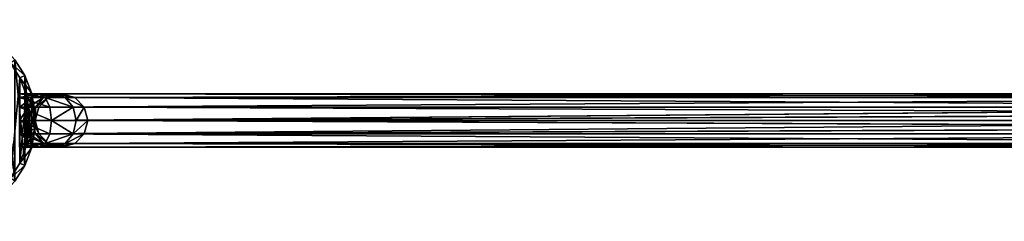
# Model space of a CAD drawing. Extents: x 1 to 199, y -10 to 2.
# Tile 216 of 256: x 67.74 to 77.03, y -5.1 to -3.2. Entities that reach past the tile are written whole.
import ezdxf

# ---------------------------------------------------------------- set-up
doc = ezdxf.new("R2010")
doc.units = 0
doc.header["$LTSCALE"] = 2.54
doc.layers.get('0').update_dxf_attribs({"color": 13, "linetype": 'CONTINUOUS'})

# ---------------------------------------------------------------- blocks, each defined once
blk = doc.blocks.new('SLING-V-10355_STL')
at = {"color": 0}
for p, q in [((67.6598, -3.6123, 129.2377), (67.7472, -3.7535, 129.2377)), ((67.6598, -3.6123, 129.2377), (67.7472, -3.7535, 129.2377)), ((67.792, -3.7312, 131.6377), (67.6997, -3.5822, 131.6377)), ((67.792, -3.7312, 131.6377), (67.6997, -3.5822, 131.6377)), ((67.7472, -3.7535, 129.2377), (67.792, -3.7312, 131.6377)), ((67.7472, -3.7535, 129.2377), (67.792, -3.7312, 131.6377)), ((67.7472, -3.7535, 129.2377), (67.8072, -3.9084, 129.2377)), ((67.7472, -3.7535, 129.2377), (67.8072, -3.9084, 129.2377)), ((67.8553, -3.8947, 131.6377), (67.792, -3.7312, 131.6377)), ((67.8553, -3.8947, 131.6377), (67.792, -3.7312, 131.6377)), ((67.8072, -3.9084, 129.2377), (67.8553, -3.8947, 131.6377)), ((67.8072, -3.9084, 129.2377), (67.8553, -3.8947, 131.6377)), ((67.8875, -4.067, 131.6377), (67.8553, -3.8947, 131.6377)), ((67.8875, -4.067, 131.6377), (67.8553, -3.8947, 131.6377)), ((67.7425, -3.9047, 130.4285), (67.9276, -3.9047, 130.3832)), ((67.7425, -3.9047, 130.4285), (67.9276, -3.9047, 130.3832)), ((67.7425, -3.9382, 130.3035), (67.8698, -3.9382, 130.2723)), ((67.7425, -3.9382, 130.3035), (67.8698, -3.9382, 130.2723)), ((67.7425, -3.9382, 130.5535), (67.9854, -3.9382, 130.494)), ((67.7425, -3.9382, 130.5535), (67.9854, -3.9382, 130.494)), ((67.8072, -3.9084, 129.2377), (67.8377, -4.0716, 129.2377)), ((67.8072, -3.9084, 129.2377), (67.8377, -4.0716, 129.2377)), ((67.8274, -4.0297, 130.1912), (67.8698, -3.9382, 130.2723)), ((67.8274, -4.0297, 130.1912), (67.8698, -3.9382, 130.2723)), ((67.8698, -3.9382, 130.2723), (67.9276, -3.9047, 130.3832)), ((67.8698, -3.9382, 130.2723), (67.9276, -3.9047, 130.3832)), ((67.8698, -3.9382, 130.2723), (67.9681, -3.9382, 130.1858)), ((67.8698, -3.9382, 130.2723), (67.9681, -3.9382, 130.1858)), ((67.893, -4.0297, 130.1335), (67.9681, -3.9382, 130.1858)), ((67.893, -4.0297, 130.1335), (67.9681, -3.9382, 130.1858)), ((68.0153, -3.9382, 130.0636), (67.9245, -4.0297, 130.0519)), ((68.0153, -3.9382, 130.0636), (67.9245, -4.0297, 130.0519)), ((67.9276, -3.9047, 130.3832), (68.0707, -3.9047, 130.2573)), ((67.9276, -3.9047, 130.3832), (68.0707, -3.9047, 130.2573)), ((67.9276, -3.9047, 130.3832), (67.9854, -3.9382, 130.494)), ((67.9276, -3.9047, 130.3832), (67.9854, -3.9382, 130.494)), ((67.9681, -3.9382, 130.1858), (68.0707, -3.9047, 130.2573)), ((67.9681, -3.9382, 130.1858), (68.0707, -3.9047, 130.2573)), ((67.9681, -3.9382, 130.1858), (68.0153, -3.9382, 130.0636)), ((67.9681, -3.9382, 130.1858), (68.0153, -3.9382, 130.0636)), ((67.9854, -3.9382, 130.494), (68.1732, -3.9382, 130.3288)), ((67.9854, -3.9382, 130.494), (68.1732, -3.9382, 130.3288)), ((67.9854, -3.9382, 130.494), (68.0278, -4.0297, 130.5751)), ((67.9854, -3.9382, 130.494), (68.0278, -4.0297, 130.5751)), ((68.1393, -3.9047, 130.0795), (68.0153, -3.9382, 130.0636)), ((68.1393, -3.9047, 130.0795), (68.0153, -3.9382, 130.0636)), ((82.849, -3.9382, 14.563), (68.0153, -3.9382, 130.0636)), ((82.849, -3.9382, 14.563), (68.0153, -3.9382, 130.0636)), ((68.0707, -3.9047, 130.2573), (68.1393, -3.9047, 130.0795)), ((68.0707, -3.9047, 130.2573), (68.1393, -3.9047, 130.0795)), ((68.0707, -3.9047, 130.2573), (68.1732, -3.9382, 130.3288)), ((68.0707, -3.9047, 130.2573), (68.1732, -3.9382, 130.3288)), ((68.2632, -3.9382, 130.0954), (68.1393, -3.9047, 130.0795)), ((82.974, -3.9047, 14.571), (68.1393, -3.9047, 130.0795)), ((68.2632, -3.9382, 130.0954), (68.1393, -3.9047, 130.0795)), ((82.974, -3.9047, 14.571), (68.1393, -3.9047, 130.0795)), ((68.1732, -3.9382, 130.3288), (68.2632, -3.9382, 130.0954)), ((68.1732, -3.9382, 130.3288), (68.2632, -3.9382, 130.0954)), ((68.1732, -3.9382, 130.3288), (68.2483, -4.0297, 130.3811)), ((68.1732, -3.9382, 130.3288), (68.2483, -4.0297, 130.3811)), ((68.354, -4.0297, 130.1071), (68.2632, -3.9382, 130.0954)), ((68.354, -4.0297, 130.1071), (68.2632, -3.9382, 130.0954)), ((83.099, -3.9382, 14.579), (68.2632, -3.9382, 130.0954)), ((83.099, -3.9382, 14.579), (68.2632, -3.9382, 130.0954)), ((67.7425, -4.0297, 130.212), (67.8274, -4.0297, 130.1912)), ((67.7425, -4.0297, 130.212), (67.8274, -4.0297, 130.1912)), ((67.7425, -4.0297, 130.645), (68.0278, -4.0297, 130.5751)), ((67.7425, -4.0297, 130.645), (68.0278, -4.0297, 130.5751)), ((67.8119, -4.1547, 130.1615), (67.8274, -4.0297, 130.1912)), ((67.8119, -4.1547, 130.1615), (67.8274, -4.0297, 130.1912)), ((67.8274, -4.0297, 130.1912), (67.893, -4.0297, 130.1335)), ((67.8274, -4.0297, 130.1912), (67.893, -4.0297, 130.1335)), ((67.8377, -4.0716, 129.2377), (67.8875, -4.067, 131.6377)), ((67.8377, -4.0716, 129.2377), (67.8875, -4.067, 131.6377)), ((67.8377, -4.0716, 129.2377), (67.8377, -4.2377, 129.2377)), ((67.8377, -4.0716, 129.2377), (67.8377, -4.2377, 129.2377)), ((67.8656, -4.1547, 130.1143), (67.893, -4.0297, 130.1335)), ((67.8656, -4.1547, 130.1143), (67.893, -4.0297, 130.1335)), ((67.8875, -4.2423, 131.6377), (67.8875, -4.067, 131.6377)), ((67.8875, -4.2423, 131.6377), (67.8875, -4.067, 131.6377)), ((67.9245, -4.0297, 130.0519), (67.8913, -4.1547, 130.0476)), ((67.8913, -4.1547, 130.0476), (82.7575, -4.0297, 14.5572)), ((67.8913, -4.1547, 130.0476), (82.7575, -4.0297, 14.5572)), ((67.9245, -4.0297, 130.0519), (67.8913, -4.1547, 130.0476)), ((67.893, -4.0297, 130.1335), (67.9245, -4.0297, 130.0519)), ((67.893, -4.0297, 130.1335), (67.9245, -4.0297, 130.0519)), ((82.7575, -4.0297, 14.5572), (67.9245, -4.0297, 130.0519)), ((82.7575, -4.0297, 14.5572), (67.9245, -4.0297, 130.0519)), ((68.0278, -4.0297, 130.5751), (68.2483, -4.0297, 130.3811)), ((68.0278, -4.0297, 130.5751), (68.2483, -4.0297, 130.3811)), ((68.0278, -4.0297, 130.5751), (68.0433, -4.1547, 130.6048)), ((68.0278, -4.0297, 130.5751), (68.0433, -4.1547, 130.6048)), ((68.2483, -4.0297, 130.3811), (68.354, -4.0297, 130.1071)), ((68.2483, -4.0297, 130.3811), (68.354, -4.0297, 130.1071)), ((68.2483, -4.0297, 130.3811), (68.2758, -4.1547, 130.4002)), ((68.2483, -4.0297, 130.3811), (68.2758, -4.1547, 130.4002)), ((68.3872, -4.1547, 130.1113), (68.354, -4.0297, 130.1071)), ((83.1906, -4.0297, 14.5849), (68.354, -4.0297, 130.1071)), ((83.2155, -4.09, 14.5865), (68.354, -4.0297, 130.1071)), ((68.3872, -4.1547, 130.1113), (68.354, -4.0297, 130.1071)), ((83.2155, -4.09, 14.5865), (68.354, -4.0297, 130.1071)), ((83.1906, -4.0297, 14.5849), (68.354, -4.0297, 130.1071)), ((67.8119, -4.1547, 130.1615), (67.7425, -4.1547, 130.1785)), ((67.7425, -4.1547, 130.6785), (68.0433, -4.1547, 130.6048)), ((67.7425, -4.1547, 130.6785), (68.0433, -4.1547, 130.6048)), ((67.8119, -4.1547, 130.1615), (67.7425, -4.1547, 130.1785)), ((67.8656, -4.1547, 130.1143), (67.8119, -4.1547, 130.1615)), ((67.8274, -4.2797, 130.1912), (67.8119, -4.1547, 130.1615)), ((67.8656, -4.1547, 130.1143), (67.8119, -4.1547, 130.1615)), ((67.8274, -4.2797, 130.1912), (67.8119, -4.1547, 130.1615)), ((67.8913, -4.1547, 130.0476), (67.8656, -4.1547, 130.1143)), ((67.893, -4.2797, 130.1335), (67.8656, -4.1547, 130.1143)), ((67.8913, -4.1547, 130.0476), (67.8656, -4.1547, 130.1143)), ((67.893, -4.2797, 130.1335), (67.8656, -4.1547, 130.1143)), ((82.7326, -4.09, 14.5556), (67.8913, -4.1547, 130.0476)), ((82.7326, -4.09, 14.5556), (67.8913, -4.1547, 130.0476)), ((67.8913, -4.1547, 130.0476), (67.9245, -4.2797, 130.0519)), ((82.724, -4.1547, 14.555), (67.8913, -4.1547, 130.0476)), ((82.724, -4.1547, 14.555), (67.8913, -4.1547, 130.0476)), ((67.8913, -4.1547, 130.0476), (67.9245, -4.2797, 130.0519)), ((82.724, -4.1547, 14.555), (67.9245, -4.2797, 130.0519)), ((82.724, -4.1547, 14.555), (67.9245, -4.2797, 130.0519)), ((68.0433, -4.1547, 130.6048), (68.0278, -4.2797, 130.5751)), ((68.0433, -4.1547, 130.6048), (68.0278, -4.2797, 130.5751)), ((68.0433, -4.1547, 130.6048), (68.2758, -4.1547, 130.4002)), ((68.0433, -4.1547, 130.6048), (68.2758, -4.1547, 130.4002)), ((68.2758, -4.1547, 130.4002), (68.2483, -4.2797, 130.3811)), ((68.2758, -4.1547, 130.4002), (68.2483, -4.2797, 130.3811)), ((68.2758, -4.1547, 130.4002), (68.3872, -4.1547, 130.1113)), ((68.2758, -4.1547, 130.4002), (68.3872, -4.1547, 130.1113)), ((68.354, -4.2797, 130.1071), (68.3872, -4.1547, 130.1113)), ((68.354, -4.2797, 130.1071), (68.3872, -4.1547, 130.1113)), ((83.2155, -4.09, 14.5865), (68.3872, -4.1547, 130.1113)), ((83.2155, -4.09, 14.5865), (68.3872, -4.1547, 130.1113)), ((83.2155, -4.2194, 14.5865), (68.3872, -4.1547, 130.1113)), ((83.2257, -4.1547, 14.587), (68.3872, -4.1547, 130.1113)), ((83.2155, -4.2194, 14.5865), (68.3872, -4.1547, 130.1113)), ((83.2257, -4.1547, 14.587), (68.3872, -4.1547, 130.1113)), ((67.8377, -4.2377, 129.2377), (67.8072, -4.401, 129.2377)), ((67.8377, -4.2377, 129.2377), (67.8072, -4.401, 129.2377)), ((67.8377, -4.2377, 129.2377), (67.8875, -4.2423, 131.6377)), ((67.8377, -4.2377, 129.2377), (67.8875, -4.2423, 131.6377)), ((67.8553, -4.4147, 131.6377), (67.8875, -4.2423, 131.6377)), ((67.8553, -4.4147, 131.6377), (67.8875, -4.2423, 131.6377)), ((82.7326, -4.2194, 14.5556), (67.9245, -4.2797, 130.0519)), ((82.7326, -4.2194, 14.5556), (67.9245, -4.2797, 130.0519)), ((68.354, -4.2797, 130.1071), (83.2155, -4.2194, 14.5865)), ((68.354, -4.2797, 130.1071), (83.2155, -4.2194, 14.5865)), ((67.7425, -4.2797, 130.645), (68.0278, -4.2797, 130.5751)), ((67.7425, -4.2797, 130.645), (68.0278, -4.2797, 130.5751)), ((67.7425, -4.2797, 130.212), (67.8274, -4.2797, 130.1912)), ((67.7425, -4.2797, 130.212), (67.8274, -4.2797, 130.1912)), ((67.8698, -4.3712, 130.2723), (67.8274, -4.2797, 130.1912)), ((67.8274, -4.2797, 130.1912), (67.893, -4.2797, 130.1335)), ((67.8274, -4.2797, 130.1912), (67.893, -4.2797, 130.1335)), ((67.8698, -4.3712, 130.2723), (67.8274, -4.2797, 130.1912)), ((67.9681, -4.3712, 130.1858), (67.893, -4.2797, 130.1335)), ((67.893, -4.2797, 130.1335), (67.9245, -4.2797, 130.0519)), ((67.893, -4.2797, 130.1335), (67.9245, -4.2797, 130.0519)), ((67.9681, -4.3712, 130.1858), (67.893, -4.2797, 130.1335)), ((67.9245, -4.2797, 130.0519), (68.0153, -4.3712, 130.0636)), ((67.9245, -4.2797, 130.0519), (68.0153, -4.3712, 130.0636)), ((67.9245, -4.2797, 130.0519), (82.7575, -4.2797, 14.5572)), ((67.9245, -4.2797, 130.0519), (82.7575, -4.2797, 14.5572)), ((68.0278, -4.2797, 130.5751), (67.9854, -4.3712, 130.494)), ((68.0278, -4.2797, 130.5751), (67.9854, -4.3712, 130.494)), ((68.0278, -4.2797, 130.5751), (68.2483, -4.2797, 130.3811)), ((68.0278, -4.2797, 130.5751), (68.2483, -4.2797, 130.3811)), ((68.2483, -4.2797, 130.3811), (68.1732, -4.3712, 130.3288)), ((68.2483, -4.2797, 130.3811), (68.1732, -4.3712, 130.3288)), ((68.2483, -4.2797, 130.3811), (68.354, -4.2797, 130.1071)), ((68.2483, -4.2797, 130.3811), (68.354, -4.2797, 130.1071)), ((68.2632, -4.3712, 130.0954), (68.354, -4.2797, 130.1071)), ((68.2632, -4.3712, 130.0954), (68.354, -4.2797, 130.1071)), ((68.354, -4.2797, 130.1071), (83.1906, -4.2797, 14.5849)), ((68.354, -4.2797, 130.1071), (83.1906, -4.2797, 14.5849)), ((67.7425, -4.3712, 130.5535), (67.9854, -4.3712, 130.494)), ((67.7425, -4.3712, 130.5535), (67.9854, -4.3712, 130.494)), ((67.7425, -4.3712, 130.3035), (67.8698, -4.3712, 130.2723)), ((67.7425, -4.3712, 130.3035), (67.8698, -4.3712, 130.2723)), ((67.7425, -4.4047, 130.4285), (67.9276, -4.4047, 130.3832)), ((67.7425, -4.4047, 130.4285), (67.9276, -4.4047, 130.3832)), ((67.8072, -4.401, 129.2377), (67.7472, -4.5559, 129.2377)), ((67.8072, -4.401, 129.2377), (67.7472, -4.5559, 129.2377)), ((67.792, -4.5781, 131.6377), (67.8553, -4.4147, 131.6377)), ((67.792, -4.5781, 131.6377), (67.8553, -4.4147, 131.6377)), ((67.8072, -4.401, 129.2377), (67.8553, -4.4147, 131.6377)), ((67.8072, -4.401, 129.2377), (67.8553, -4.4147, 131.6377)), ((67.9276, -4.4047, 130.3832), (67.8698, -4.3712, 130.2723)), ((67.8698, -4.3712, 130.2723), (67.9681, -4.3712, 130.1858)), ((67.8698, -4.3712, 130.2723), (67.9681, -4.3712, 130.1858)), ((67.9276, -4.4047, 130.3832), (67.8698, -4.3712, 130.2723)), ((67.9854, -4.3712, 130.494), (67.9276, -4.4047, 130.3832)), ((67.9854, -4.3712, 130.494), (67.9276, -4.4047, 130.3832)), ((67.9276, -4.4047, 130.3832), (68.0707, -4.4047, 130.2573)), ((67.9276, -4.4047, 130.3832), (68.0707, -4.4047, 130.2573)), ((68.0707, -4.4047, 130.2573), (67.9681, -4.3712, 130.1858)), ((67.9681, -4.3712, 130.1858), (68.0153, -4.3712, 130.0636)), ((67.9681, -4.3712, 130.1858), (68.0153, -4.3712, 130.0636)), ((68.0707, -4.4047, 130.2573), (67.9681, -4.3712, 130.1858)), ((67.9854, -4.3712, 130.494), (68.1732, -4.3712, 130.3288)), ((67.9854, -4.3712, 130.494), (68.1732, -4.3712, 130.3288)), ((68.0153, -4.3712, 130.0636), (68.1393, -4.4047, 130.0795)), ((68.0153, -4.3712, 130.0636), (68.1393, -4.4047, 130.0795)), ((68.0153, -4.3712, 130.0636), (82.849, -4.3712, 14.563)), ((68.0153, -4.3712, 130.0636), (82.849, -4.3712, 14.563)), ((68.1732, -4.3712, 130.3288), (68.0707, -4.4047, 130.2573)), ((68.1732, -4.3712, 130.3288), (68.0707, -4.4047, 130.2573)), ((68.0707, -4.4047, 130.2573), (68.1393, -4.4047, 130.0795)), ((68.0707, -4.4047, 130.2573), (68.1393, -4.4047, 130.0795)), ((68.1393, -4.4047, 130.0795), (68.2632, -4.3712, 130.0954)), ((68.1393, -4.4047, 130.0795), (68.2632, -4.3712, 130.0954)), ((68.1393, -4.4047, 130.0795), (82.974, -4.4047, 14.571)), ((68.1393, -4.4047, 130.0795), (82.974, -4.4047, 14.571)), ((68.1732, -4.3712, 130.3288), (68.2632, -4.3712, 130.0954)), ((68.1732, -4.3712, 130.3288), (68.2632, -4.3712, 130.0954)), ((68.2632, -4.3712, 130.0954), (83.099, -4.3712, 14.579)), ((68.2632, -4.3712, 130.0954), (83.099, -4.3712, 14.579)), ((67.7472, -4.5559, 129.2377), (67.6598, -4.6971, 129.2377)), ((67.7472, -4.5559, 129.2377), (67.6598, -4.6971, 129.2377)), ((67.6997, -4.7272, 131.6377), (67.792, -4.5781, 131.6377)), ((67.6997, -4.7272, 131.6377), (67.792, -4.5781, 131.6377)), ((67.7472, -4.5559, 129.2377), (67.792, -4.5781, 131.6377)), ((67.7472, -4.5559, 129.2377), (67.792, -4.5781, 131.6377))]:
    blk.add_line(p, q, dxfattribs=at)
at = {"color": 18}
mesh = blk.add_polyface(dxfattribs=at)
corners = [(66.0279, -4.4147, 131.6377), (65.9956, -4.067, 131.6377), (65.9956, -4.2423, 131.6377), (66.0279, -3.8947, 131.6377), (66.0912, -4.5781, 131.6377), (66.0912, -3.7312, 131.6377), (66.1835, -4.7272, 131.6377), (66.1835, -3.5822, 131.6377), (66.3016, -4.8567, 131.6377), (66.3016, -3.4526, 131.6377), (66.4415, -4.9624, 131.6377), (66.4415, -3.347, 131.6377), (66.5984, -5.0405, 131.6377), (66.5984, -3.2688, 131.6377), (66.767, -5.0885, 131.6377), (66.767, -3.2209, 131.6377), (66.9416, -5.1047, 131.6377), (66.9416, -3.2047, 131.6377), (67.1161, -5.0885, 131.6377), (67.1161, -3.2209, 131.6377), (67.2848, -5.0405, 131.6377), (67.2848, -3.2688, 131.6377), (67.4417, -4.9624, 131.6377), (67.4417, -3.347, 131.6377), (67.5816, -4.8567, 131.6377), (67.5816, -3.4526, 131.6377), (67.6997, -4.7272, 131.6377), (67.6997, -3.5822, 131.6377), (67.792, -4.5781, 131.6377), (67.792, -3.7312, 131.6377), (67.8553, -4.4147, 131.6377), (67.8553, -3.8947, 131.6377), (67.8875, -4.2423, 131.6377), (67.8875, -4.067, 131.6377)]
mesh.append_faces([[corners[k] for k in face] for face in [(0, 1, 2), (31, 32, 33)]], dxfattribs={"vtx0": -1, "color": 18})
mesh.append_faces([[corners[k] for k in face] for face in [(1, 0, 3), (3, 4, 5), (5, 6, 7), (7, 8, 9), (9, 10, 11), (11, 12, 13), (13, 14, 15), (15, 16, 17), (17, 18, 19), (19, 20, 21), (21, 22, 23), (23, 24, 25), (25, 26, 27), (27, 28, 29), (29, 30, 31)]], dxfattribs={"vtx0": -1, "vtx1": -1, "color": 18})
mesh.append_faces([[corners[k] for k in face] for face in [(3, 0, 4), (5, 4, 6), (7, 6, 8), (9, 8, 10), (11, 10, 12), (13, 12, 14), (15, 14, 16), (17, 16, 18), (19, 18, 20), (21, 20, 22), (23, 22, 24), (25, 24, 26), (27, 26, 28), (29, 28, 30), (31, 30, 32)]], dxfattribs={"vtx0": -1, "vtx2": -1, "color": 18})
mesh = blk.add_polyface(dxfattribs=at)
corners = [(66.0759, -3.9084, 129.2377), (66.0454, -4.2377, 129.2377), (66.0454, -4.0716, 129.2377), (66.0759, -4.401, 129.2377), (66.1359, -3.7535, 129.2377), (66.1359, -4.5559, 129.2377), (66.2234, -3.6123, 129.2377), (66.2234, -4.6971, 129.2377), (66.3353, -3.4896, 129.2377), (66.3353, -4.8198, 129.2377), (66.4678, -3.3895, 129.2377), (66.4678, -4.9199, 129.2377), (66.6165, -3.3155, 129.2377), (66.6165, -4.9939, 129.2377), (66.7762, -3.27, 129.2377), (66.7762, -5.0394, 129.2377), (66.9416, -3.2547, 129.2377), (66.9416, -5.0547, 129.2377), (67.107, -3.27, 129.2377), (67.107, -5.0394, 129.2377), (67.2667, -3.3155, 129.2377), (67.2667, -4.9939, 129.2377), (67.4154, -3.3895, 129.2377), (67.4154, -4.9199, 129.2377), (67.5479, -3.4896, 129.2377), (67.5479, -4.8198, 129.2377), (67.6598, -3.6123, 129.2377), (67.6598, -4.6971, 129.2377), (67.7472, -3.7535, 129.2377), (67.7472, -4.5559, 129.2377), (67.8072, -3.9084, 129.2377), (67.8072, -4.401, 129.2377), (67.8377, -4.0716, 129.2377), (67.8377, -4.2377, 129.2377)]
mesh.append_faces([[corners[k] for k in face] for face in [(0, 1, 2), (31, 32, 33)]], dxfattribs={"vtx0": -1, "color": 18})
mesh.append_faces([[corners[k] for k in face] for face in [(1, 0, 3), (3, 4, 5), (5, 6, 7), (7, 8, 9), (9, 10, 11), (11, 12, 13), (13, 14, 15), (15, 16, 17), (17, 18, 19), (19, 20, 21), (21, 22, 23), (23, 24, 25), (25, 26, 27), (27, 28, 29), (29, 30, 31)]], dxfattribs={"vtx0": -1, "vtx1": -1, "color": 18})
mesh.append_faces([[corners[k] for k in face] for face in [(3, 0, 4), (5, 4, 6), (7, 6, 8), (9, 8, 10), (11, 10, 12), (13, 12, 14), (15, 14, 16), (17, 16, 18), (19, 18, 20), (21, 20, 22), (23, 22, 24), (25, 24, 26), (27, 26, 28), (29, 28, 30), (31, 30, 32)]], dxfattribs={"vtx0": -1, "vtx2": -1, "color": 18})
mesh = blk.add_polyface(dxfattribs=at)
corners = [(67.6598, -3.6123, 129.2377), (67.792, -3.7312, 131.6377), (67.7472, -3.7535, 129.2377), (67.6997, -3.5822, 131.6377)]
mesh.append_faces([[corners[k] for k in face] for face in [(0, 1, 2), (1, 0, 3)]], dxfattribs={"vtx0": -1, "color": 18})
mesh = blk.add_polyface(dxfattribs=at)
corners = [(67.7472, -3.7535, 129.2377), (67.8553, -3.8947, 131.6377), (67.8072, -3.9084, 129.2377), (67.792, -3.7312, 131.6377)]
mesh.append_faces([[corners[k] for k in face] for face in [(0, 1, 2), (1, 0, 3)]], dxfattribs={"vtx0": -1, "color": 18})
mesh = blk.add_polyface(dxfattribs=at)
corners = [(67.8072, -3.9084, 129.2377), (67.8875, -4.067, 131.6377), (67.8377, -4.0716, 129.2377), (67.8553, -3.8947, 131.6377)]
mesh.append_faces([[corners[k] for k in face] for face in [(0, 1, 2), (1, 0, 3)]], dxfattribs={"vtx0": -1, "color": 18})
mesh = blk.add_polyface(dxfattribs=at)
corners = [(67.7425, -3.9382, 130.3035), (67.9276, -3.9047, 130.3832), (67.8698, -3.9382, 130.2723), (67.7425, -3.9047, 130.4285)]
mesh.append_faces([[corners[k] for k in face] for face in [(0, 1, 2), (1, 0, 3)]], dxfattribs={"vtx0": -1, "color": 18})
mesh = blk.add_polyface(dxfattribs=at)
corners = [(67.7425, -3.9047, 130.4285), (67.9854, -3.9382, 130.494), (67.9276, -3.9047, 130.3832), (67.7425, -3.9382, 130.5535)]
mesh.append_faces([[corners[k] for k in face] for face in [(0, 1, 2), (1, 0, 3)]], dxfattribs={"vtx0": -1, "color": 18})
mesh = blk.add_polyface(dxfattribs=at)
corners = [(67.7425, -4.0297, 130.212), (67.8698, -3.9382, 130.2723), (67.8274, -4.0297, 130.1912), (67.7425, -3.9382, 130.3035)]
mesh.append_faces([[corners[k] for k in face] for face in [(0, 1, 2), (1, 0, 3)]], dxfattribs={"vtx0": -1, "color": 18})
mesh = blk.add_polyface(dxfattribs=at)
corners = [(68.0278, -4.0297, 130.5751), (67.7425, -3.9382, 130.5535), (67.7425, -4.0297, 130.645), (67.9854, -3.9382, 130.494)]
mesh.append_faces([[corners[k] for k in face] for face in [(0, 1, 2), (1, 0, 3)]], dxfattribs={"vtx0": -1, "color": 18})
mesh = blk.add_polyface(dxfattribs=at)
corners = [(67.8274, -4.0297, 130.1912), (67.9681, -3.9382, 130.1858), (67.893, -4.0297, 130.1335), (67.8698, -3.9382, 130.2723)]
mesh.append_faces([[corners[k] for k in face] for face in [(0, 1, 2), (1, 0, 3)]], dxfattribs={"vtx0": -1, "color": 18})
mesh = blk.add_polyface(dxfattribs=at)
corners = [(67.8698, -3.9382, 130.2723), (68.0707, -3.9047, 130.2573), (67.9681, -3.9382, 130.1858), (67.9276, -3.9047, 130.3832)]
mesh.append_faces([[corners[k] for k in face] for face in [(0, 1, 2), (1, 0, 3)]], dxfattribs={"vtx0": -1, "color": 18})
mesh = blk.add_polyface(dxfattribs=at)
corners = [(67.893, -4.0297, 130.1335), (68.0153, -3.9382, 130.0636), (67.9245, -4.0297, 130.0519), (67.9681, -3.9382, 130.1858)]
mesh.append_faces([[corners[k] for k in face] for face in [(0, 1, 2), (1, 0, 3)]], dxfattribs={"vtx0": -1, "color": 18})
mesh = blk.add_polyface(dxfattribs=at)
corners = [(67.9245, -4.0297, 130.0519), (82.849, -3.9382, 14.563), (82.7575, -4.0297, 14.5572), (68.0153, -3.9382, 130.0636)]
mesh.append_faces([[corners[k] for k in face] for face in [(0, 1, 2), (1, 0, 3)]], dxfattribs={"vtx0": -1, "color": 18})
mesh = blk.add_polyface(dxfattribs=at)
corners = [(67.9276, -3.9047, 130.3832), (68.1732, -3.9382, 130.3288), (68.0707, -3.9047, 130.2573), (67.9854, -3.9382, 130.494)]
mesh.append_faces([[corners[k] for k in face] for face in [(0, 1, 2), (1, 0, 3)]], dxfattribs={"vtx0": -1, "color": 18})
mesh = blk.add_polyface(dxfattribs=at)
corners = [(67.9681, -3.9382, 130.1858), (68.1393, -3.9047, 130.0795), (68.0153, -3.9382, 130.0636), (68.0707, -3.9047, 130.2573)]
mesh.append_faces([[corners[k] for k in face] for face in [(0, 1, 2), (1, 0, 3)]], dxfattribs={"vtx0": -1, "color": 18})
mesh = blk.add_polyface(dxfattribs=at)
corners = [(67.9854, -3.9382, 130.494), (68.2483, -4.0297, 130.3811), (68.1732, -3.9382, 130.3288), (68.0278, -4.0297, 130.5751)]
mesh.append_faces([[corners[k] for k in face] for face in [(0, 1, 2), (1, 0, 3)]], dxfattribs={"vtx0": -1, "color": 18})
mesh = blk.add_polyface(dxfattribs=at)
corners = [(68.0153, -3.9382, 130.0636), (82.974, -3.9047, 14.571), (82.849, -3.9382, 14.563), (68.1393, -3.9047, 130.0795)]
mesh.append_faces([[corners[k] for k in face] for face in [(0, 1, 2), (1, 0, 3)]], dxfattribs={"vtx0": -1, "color": 18})
mesh = blk.add_polyface(dxfattribs=at)
corners = [(68.0707, -3.9047, 130.2573), (68.2632, -3.9382, 130.0954), (68.1393, -3.9047, 130.0795), (68.1732, -3.9382, 130.3288)]
mesh.append_faces([[corners[k] for k in face] for face in [(0, 1, 2), (1, 0, 3)]], dxfattribs={"vtx0": -1, "color": 18})
mesh = blk.add_polyface(dxfattribs=at)
corners = [(68.1393, -3.9047, 130.0795), (83.099, -3.9382, 14.579), (82.974, -3.9047, 14.571), (68.2632, -3.9382, 130.0954)]
mesh.append_faces([[corners[k] for k in face] for face in [(0, 1, 2), (1, 0, 3)]], dxfattribs={"vtx0": -1, "color": 18})
mesh = blk.add_polyface(dxfattribs=at)
corners = [(68.1732, -3.9382, 130.3288), (68.354, -4.0297, 130.1071), (68.2632, -3.9382, 130.0954), (68.2483, -4.0297, 130.3811)]
mesh.append_faces([[corners[k] for k in face] for face in [(0, 1, 2), (1, 0, 3)]], dxfattribs={"vtx0": -1, "color": 18})
mesh = blk.add_polyface(dxfattribs=at)
corners = [(68.2632, -3.9382, 130.0954), (83.1906, -4.0297, 14.5849), (83.099, -3.9382, 14.579), (68.354, -4.0297, 130.1071)]
mesh.append_faces([[corners[k] for k in face] for face in [(0, 1, 2), (1, 0, 3)]], dxfattribs={"vtx0": -1, "color": 18})
mesh = blk.add_polyface(dxfattribs=at)
corners = [(67.8274, -4.0297, 130.1912), (67.7425, -4.1547, 130.1785), (67.7425, -4.0297, 130.212), (67.8119, -4.1547, 130.1615)]
mesh.append_faces([[corners[k] for k in face] for face in [(0, 1, 2), (1, 0, 3)]], dxfattribs={"vtx0": -1, "color": 18})
mesh = blk.add_polyface(dxfattribs=at)
corners = [(68.0433, -4.1547, 130.6048), (67.7425, -4.0297, 130.645), (67.7425, -4.1547, 130.6785), (68.0278, -4.0297, 130.5751)]
mesh.append_faces([[corners[k] for k in face] for face in [(0, 1, 2), (1, 0, 3)]], dxfattribs={"vtx0": -1, "color": 18})
mesh = blk.add_polyface(dxfattribs=at)
corners = [(67.8274, -4.0297, 130.1912), (67.8656, -4.1547, 130.1143), (67.8119, -4.1547, 130.1615), (67.893, -4.0297, 130.1335)]
mesh.append_faces([[corners[k] for k in face] for face in [(0, 1, 2), (1, 0, 3)]], dxfattribs={"vtx0": -1, "color": 18})
mesh = blk.add_polyface(dxfattribs=at)
corners = [(67.8377, -4.2377, 129.2377), (67.8875, -4.067, 131.6377), (67.8875, -4.2423, 131.6377), (67.8377, -4.0716, 129.2377)]
mesh.append_faces([[corners[k] for k in face] for face in [(0, 1, 2), (1, 0, 3)]], dxfattribs={"vtx0": -1, "color": 18})
mesh = blk.add_polyface(dxfattribs=at)
corners = [(67.893, -4.0297, 130.1335), (67.8913, -4.1547, 130.0476), (67.8656, -4.1547, 130.1143), (67.9245, -4.0297, 130.0519)]
mesh.append_faces([[corners[k] for k in face] for face in [(0, 1, 2), (1, 0, 3)]], dxfattribs={"vtx0": -1, "color": 18})
mesh = blk.add_polyface(dxfattribs=at)
corners = [(82.7575, -4.0297, 14.5572), (82.7326, -4.09, 14.5556), (67.8913, -4.1547, 130.0476)]
mesh.append_faces([[corners[k] for k in face] for face in [(0, 1, 2)]], dxfattribs={"color": 18})
mesh = blk.add_polyface(dxfattribs=at)
corners = [(82.7575, -4.0297, 14.5572), (67.8913, -4.1547, 130.0476), (67.9245, -4.0297, 130.0519)]
mesh.append_faces([[corners[k] for k in face] for face in [(0, 1, 2)]], dxfattribs={"color": 18})
mesh = blk.add_polyface(dxfattribs=at)
corners = [(68.0433, -4.1547, 130.6048), (68.2483, -4.0297, 130.3811), (68.0278, -4.0297, 130.5751), (68.2758, -4.1547, 130.4002)]
mesh.append_faces([[corners[k] for k in face] for face in [(0, 1, 2), (1, 0, 3)]], dxfattribs={"vtx0": -1, "color": 18})
mesh = blk.add_polyface(dxfattribs=at)
corners = [(68.354, -4.0297, 130.1071), (68.2758, -4.1547, 130.4002), (68.3872, -4.1547, 130.1113), (68.2483, -4.0297, 130.3811)]
mesh.append_faces([[corners[k] for k in face] for face in [(0, 1, 2), (1, 0, 3)]], dxfattribs={"vtx0": -1, "color": 18})
mesh = blk.add_polyface(dxfattribs=at)
corners = [(68.354, -4.0297, 130.1071), (68.3872, -4.1547, 130.1113), (83.2155, -4.09, 14.5865)]
mesh.append_faces([[corners[k] for k in face] for face in [(0, 1, 2)]], dxfattribs={"color": 18})
mesh = blk.add_polyface(dxfattribs=at)
corners = [(68.354, -4.0297, 130.1071), (83.2155, -4.09, 14.5865), (83.1906, -4.0297, 14.5849)]
mesh.append_faces([[corners[k] for k in face] for face in [(0, 1, 2)]], dxfattribs={"color": 18})
mesh = blk.add_polyface(dxfattribs=at)
corners = [(68.0278, -4.2797, 130.5751), (67.7425, -4.1547, 130.6785), (67.7425, -4.2797, 130.645), (68.0433, -4.1547, 130.6048)]
mesh.append_faces([[corners[k] for k in face] for face in [(0, 1, 2), (1, 0, 3)]], dxfattribs={"vtx0": -1, "color": 18})
mesh = blk.add_polyface(dxfattribs=at)
corners = [(67.8119, -4.1547, 130.1615), (67.7425, -4.2797, 130.212), (67.7425, -4.1547, 130.1785), (67.8274, -4.2797, 130.1912)]
mesh.append_faces([[corners[k] for k in face] for face in [(0, 1, 2), (1, 0, 3)]], dxfattribs={"vtx0": -1, "color": 18})
mesh = blk.add_polyface(dxfattribs=at)
corners = [(67.8656, -4.1547, 130.1143), (67.8274, -4.2797, 130.1912), (67.8119, -4.1547, 130.1615), (67.893, -4.2797, 130.1335)]
mesh.append_faces([[corners[k] for k in face] for face in [(0, 1, 2), (1, 0, 3)]], dxfattribs={"vtx0": -1, "color": 18})
mesh = blk.add_polyface(dxfattribs=at)
corners = [(67.8656, -4.1547, 130.1143), (67.9245, -4.2797, 130.0519), (67.893, -4.2797, 130.1335), (67.8913, -4.1547, 130.0476)]
mesh.append_faces([[corners[k] for k in face] for face in [(0, 1, 2), (1, 0, 3)]], dxfattribs={"vtx0": -1, "color": 18})
mesh = blk.add_polyface(dxfattribs=at)
corners = [(82.7326, -4.09, 14.5556), (82.724, -4.1547, 14.555), (67.8913, -4.1547, 130.0476)]
mesh.append_faces([[corners[k] for k in face] for face in [(0, 1, 2)]], dxfattribs={"color": 18})
mesh = blk.add_polyface(dxfattribs=at)
corners = [(82.724, -4.1547, 14.555), (67.9245, -4.2797, 130.0519), (67.8913, -4.1547, 130.0476)]
mesh.append_faces([[corners[k] for k in face] for face in [(0, 1, 2)]], dxfattribs={"color": 18})
mesh = blk.add_polyface(dxfattribs=at)
corners = [(82.724, -4.1547, 14.555), (82.7326, -4.2194, 14.5556), (67.9245, -4.2797, 130.0519)]
mesh.append_faces([[corners[k] for k in face] for face in [(0, 1, 2)]], dxfattribs={"color": 18})
mesh = blk.add_polyface(dxfattribs=at)
corners = [(68.2483, -4.2797, 130.3811), (68.0433, -4.1547, 130.6048), (68.0278, -4.2797, 130.5751), (68.2758, -4.1547, 130.4002)]
mesh.append_faces([[corners[k] for k in face] for face in [(0, 1, 2), (1, 0, 3)]], dxfattribs={"vtx0": -1, "color": 18})
mesh = blk.add_polyface(dxfattribs=at)
corners = [(68.3872, -4.1547, 130.1113), (68.2483, -4.2797, 130.3811), (68.354, -4.2797, 130.1071), (68.2758, -4.1547, 130.4002)]
mesh.append_faces([[corners[k] for k in face] for face in [(0, 1, 2), (1, 0, 3)]], dxfattribs={"vtx0": -1, "color": 18})
mesh = blk.add_polyface(dxfattribs=at)
corners = [(68.3872, -4.1547, 130.1113), (68.354, -4.2797, 130.1071), (83.2155, -4.2194, 14.5865)]
mesh.append_faces([[corners[k] for k in face] for face in [(0, 1, 2)]], dxfattribs={"color": 18})
mesh = blk.add_polyface(dxfattribs=at)
corners = [(83.2155, -4.09, 14.5865), (68.3872, -4.1547, 130.1113), (83.2257, -4.1547, 14.587)]
mesh.append_faces([[corners[k] for k in face] for face in [(0, 1, 2)]], dxfattribs={"color": 18})
mesh = blk.add_polyface(dxfattribs=at)
corners = [(68.3872, -4.1547, 130.1113), (83.2155, -4.2194, 14.5865), (83.2257, -4.1547, 14.587)]
mesh.append_faces([[corners[k] for k in face] for face in [(0, 1, 2)]], dxfattribs={"color": 18})
mesh = blk.add_polyface(dxfattribs=at)
corners = [(67.8072, -4.401, 129.2377), (67.8875, -4.2423, 131.6377), (67.8553, -4.4147, 131.6377), (67.8377, -4.2377, 129.2377)]
mesh.append_faces([[corners[k] for k in face] for face in [(0, 1, 2), (1, 0, 3)]], dxfattribs={"vtx0": -1, "color": 18})
mesh = blk.add_polyface(dxfattribs=at)
corners = [(82.7326, -4.2194, 14.5556), (82.7575, -4.2797, 14.5572), (67.9245, -4.2797, 130.0519)]
mesh.append_faces([[corners[k] for k in face] for face in [(0, 1, 2)]], dxfattribs={"color": 18})
mesh = blk.add_polyface(dxfattribs=at)
corners = [(83.2155, -4.2194, 14.5865), (68.354, -4.2797, 130.1071), (83.1906, -4.2797, 14.5849)]
mesh.append_faces([[corners[k] for k in face] for face in [(0, 1, 2)]], dxfattribs={"color": 18})
mesh = blk.add_polyface(dxfattribs=at)
corners = [(67.9854, -4.3712, 130.494), (67.7425, -4.2797, 130.645), (67.7425, -4.3712, 130.5535), (68.0278, -4.2797, 130.5751)]
mesh.append_faces([[corners[k] for k in face] for face in [(0, 1, 2), (1, 0, 3)]], dxfattribs={"vtx0": -1, "color": 18})
mesh = blk.add_polyface(dxfattribs=at)
corners = [(67.8698, -4.3712, 130.2723), (67.7425, -4.2797, 130.212), (67.8274, -4.2797, 130.1912), (67.7425, -4.3712, 130.3035)]
mesh.append_faces([[corners[k] for k in face] for face in [(0, 1, 2), (1, 0, 3)]], dxfattribs={"vtx0": -1, "color": 18})
mesh = blk.add_polyface(dxfattribs=at)
corners = [(67.9681, -4.3712, 130.1858), (67.8274, -4.2797, 130.1912), (67.893, -4.2797, 130.1335), (67.8698, -4.3712, 130.2723)]
mesh.append_faces([[corners[k] for k in face] for face in [(0, 1, 2), (1, 0, 3)]], dxfattribs={"vtx0": -1, "color": 18})
mesh = blk.add_polyface(dxfattribs=at)
corners = [(68.0153, -4.3712, 130.0636), (67.893, -4.2797, 130.1335), (67.9245, -4.2797, 130.0519), (67.9681, -4.3712, 130.1858)]
mesh.append_faces([[corners[k] for k in face] for face in [(0, 1, 2), (1, 0, 3)]], dxfattribs={"vtx0": -1, "color": 18})
mesh = blk.add_polyface(dxfattribs=at)
corners = [(82.849, -4.3712, 14.563), (67.9245, -4.2797, 130.0519), (82.7575, -4.2797, 14.5572), (68.0153, -4.3712, 130.0636)]
mesh.append_faces([[corners[k] for k in face] for face in [(0, 1, 2), (1, 0, 3)]], dxfattribs={"vtx0": -1, "color": 18})
mesh = blk.add_polyface(dxfattribs=at)
corners = [(68.2483, -4.2797, 130.3811), (67.9854, -4.3712, 130.494), (68.1732, -4.3712, 130.3288), (68.0278, -4.2797, 130.5751)]
mesh.append_faces([[corners[k] for k in face] for face in [(0, 1, 2), (1, 0, 3)]], dxfattribs={"vtx0": -1, "color": 18})
mesh = blk.add_polyface(dxfattribs=at)
corners = [(68.354, -4.2797, 130.1071), (68.1732, -4.3712, 130.3288), (68.2632, -4.3712, 130.0954), (68.2483, -4.2797, 130.3811)]
mesh.append_faces([[corners[k] for k in face] for face in [(0, 1, 2), (1, 0, 3)]], dxfattribs={"vtx0": -1, "color": 18})
mesh = blk.add_polyface(dxfattribs=at)
corners = [(83.1906, -4.2797, 14.5849), (68.2632, -4.3712, 130.0954), (83.099, -4.3712, 14.579), (68.354, -4.2797, 130.1071)]
mesh.append_faces([[corners[k] for k in face] for face in [(0, 1, 2), (1, 0, 3)]], dxfattribs={"vtx0": -1, "color": 18})
mesh = blk.add_polyface(dxfattribs=at)
corners = [(67.9854, -4.3712, 130.494), (67.7425, -4.4047, 130.4285), (67.9276, -4.4047, 130.3832), (67.7425, -4.3712, 130.5535)]
mesh.append_faces([[corners[k] for k in face] for face in [(0, 1, 2), (1, 0, 3)]], dxfattribs={"vtx0": -1, "color": 18})
mesh = blk.add_polyface(dxfattribs=at)
corners = [(67.9276, -4.4047, 130.3832), (67.7425, -4.3712, 130.3035), (67.8698, -4.3712, 130.2723), (67.7425, -4.4047, 130.4285)]
mesh.append_faces([[corners[k] for k in face] for face in [(0, 1, 2), (1, 0, 3)]], dxfattribs={"vtx0": -1, "color": 18})
mesh = blk.add_polyface(dxfattribs=at)
corners = [(67.7472, -4.5559, 129.2377), (67.8553, -4.4147, 131.6377), (67.792, -4.5781, 131.6377), (67.8072, -4.401, 129.2377)]
mesh.append_faces([[corners[k] for k in face] for face in [(0, 1, 2), (1, 0, 3)]], dxfattribs={"vtx0": -1, "color": 18})
mesh = blk.add_polyface(dxfattribs=at)
corners = [(68.0707, -4.4047, 130.2573), (67.8698, -4.3712, 130.2723), (67.9681, -4.3712, 130.1858), (67.9276, -4.4047, 130.3832)]
mesh.append_faces([[corners[k] for k in face] for face in [(0, 1, 2), (1, 0, 3)]], dxfattribs={"vtx0": -1, "color": 18})
mesh = blk.add_polyface(dxfattribs=at)
corners = [(68.1732, -4.3712, 130.3288), (67.9276, -4.4047, 130.3832), (68.0707, -4.4047, 130.2573), (67.9854, -4.3712, 130.494)]
mesh.append_faces([[corners[k] for k in face] for face in [(0, 1, 2), (1, 0, 3)]], dxfattribs={"vtx0": -1, "color": 18})
mesh = blk.add_polyface(dxfattribs=at)
corners = [(68.1393, -4.4047, 130.0795), (67.9681, -4.3712, 130.1858), (68.0153, -4.3712, 130.0636), (68.0707, -4.4047, 130.2573)]
mesh.append_faces([[corners[k] for k in face] for face in [(0, 1, 2), (1, 0, 3)]], dxfattribs={"vtx0": -1, "color": 18})
mesh = blk.add_polyface(dxfattribs=at)
corners = [(82.974, -4.4047, 14.571), (68.0153, -4.3712, 130.0636), (82.849, -4.3712, 14.563), (68.1393, -4.4047, 130.0795)]
mesh.append_faces([[corners[k] for k in face] for face in [(0, 1, 2), (1, 0, 3)]], dxfattribs={"vtx0": -1, "color": 18})
mesh = blk.add_polyface(dxfattribs=at)
corners = [(68.2632, -4.3712, 130.0954), (68.0707, -4.4047, 130.2573), (68.1393, -4.4047, 130.0795), (68.1732, -4.3712, 130.3288)]
mesh.append_faces([[corners[k] for k in face] for face in [(0, 1, 2), (1, 0, 3)]], dxfattribs={"vtx0": -1, "color": 18})
mesh = blk.add_polyface(dxfattribs=at)
corners = [(83.099, -4.3712, 14.579), (68.1393, -4.4047, 130.0795), (82.974, -4.4047, 14.571), (68.2632, -4.3712, 130.0954)]
mesh.append_faces([[corners[k] for k in face] for face in [(0, 1, 2), (1, 0, 3)]], dxfattribs={"vtx0": -1, "color": 18})
mesh = blk.add_polyface(dxfattribs=at)
corners = [(67.6598, -4.6971, 129.2377), (67.792, -4.5781, 131.6377), (67.6997, -4.7272, 131.6377), (67.7472, -4.5559, 129.2377)]
mesh.append_faces([[corners[k] for k in face] for face in [(0, 1, 2), (1, 0, 3)]], dxfattribs={"vtx0": -1, "color": 18})

msp = doc.modelspace()

# ---------------------------------------------------------------- block references
at = {"color": 0}
msp.add_blockref('SLING-V-10355_STL', (0, 0), dxfattribs=at)

doc.saveas('drawing.dxf')
